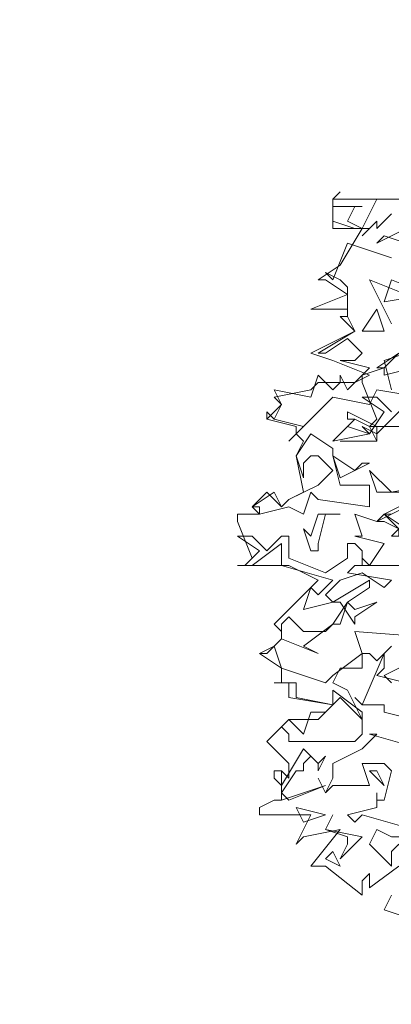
# Model space of a CAD drawing. Header units: millimetres. Extents: x 4234 to 4704, y 1542 to 2004.
# Tile 14 of 256: x 4286.56 to 4291.6, y 1645.87 to 1659.24. Entities that reach past the tile are written whole.
import ezdxf

# ---------------------------------------------------------------- set-up
doc = ezdxf.new("R2010")
doc.units = ezdxf.units.MM
doc.layers.add('BOD', color=40, linetype='Continuous')
doc.layers.add('DIMENSIONS', color=7, linetype='Continuous')
pattern_1 = [(90, (3399.144, -158.445), (-8.980256, 8.980256), [2.38125, -15.57926]), (45, (3399.144, -158.445), (-8.980256, 8.980256), [2.38125, -10.31875]), (135, (3399.144, -158.445), (-8.980256, -8.980256), [2.38125, -10.31875])]

# ---------------------------------------------------------------- blocks, each defined once
blk = doc.blocks.new('A$Cf9015526')
at = {"color": 116, "lineweight": 0, "true_color": 0x136734}
for points in [[(0.4664, 1.2658), (0.4441, 1.288), (0.4886, 1.3102)], [(0.5108, 1.71), (0.4441, 1.7766), (0.4886, 1.7988)], [(0.533, 2.0431), (0.3997, 2.0431), (0.4219, 2.0653), (0.3775, 2.1763), (0.3775, 2.1985), (0.4441, 2.2207), (0.4219, 2.2207), (0.4886, 2.2651)], [(0.5108, 0.5552), (0.4441, 0.5774), (0.4664, 0.6218)], [(0.4886, 0.7106), (0.3997, 0.644), (0.3997, 0.6662), (0.3997, 0.6884), (0.3775, 0.6662), (0.3775, 0.6218), (0.2665, 0.7106), (0.2221, 0.7106), (0.3109, 0.8217), (0.1999, 0.7995), (0.1777, 0.7773), (0.2221, 0.8661), (0.0666, 0.8661), (0.0666, 0.8883), (0.111, 0.9105), (0.1332, 0.9105), (0.1332, 0.9993), (0.1554, 0.9771), (0.1554, 0.9993), (0.1554, 1.0215), (0.0888, 1.0882), (0.1554, 1.1548), (0.2443, 1.1548), (0.2887, 1.1992), (0.1554, 1.2214), (0.1554, 1.2658), (0.111, 1.2658), (0.1332, 1.2658), (0.1332, 1.3102), (0.0666, 1.3546), (0.111, 1.3768), (0.1332, 1.3991), (0.1332, 1.4213), (0.111, 1.4435), (0.2443, 1.5767), (0.1554, 1.6211), (0, 1.6211), (0.0222, 1.6211), (0.0444, 1.6433), (0, 1.7544), (0, 1.7766), (0.0666, 1.7766), (0.0444, 1.7988), (0.0888, 1.8432), (0.1332, 1.7988), (0.1554, 1.821), (0.1999, 1.8432), (0.1777, 1.9542), (0.1999, 1.9986), (0.1777, 2.0209), (0.1777, 2.0431), (0.0888, 2.0653), (0.0888, 2.0875), (0.0888, 2.0653), (0.1332, 2.1097), (0.111, 2.1319), (0.2221, 2.1541), (0.2443, 2.1763), (0.3553, 2.1763), (0.3997, 2.1985), (0.2887, 2.2429), (0.2221, 2.2651), (0.3553, 2.3318), (0.3109, 2.3762), (0.3331, 2.3762), (0.3331, 2.3984), (0.2221, 2.3984), (0.3331, 2.4428), (0.2665, 2.4872), (0.2443, 2.4872), (0.3109, 2.5316), (0.3775, 2.6427), (0.2887, 2.6427), (0.2887, 2.7315), (0.533, 2.7315)], [(0.4664, 2.6871), (0.4219, 2.6427), (0.4219, 2.6649), (0.3775, 2.6205), (0.3997, 2.6427), (0.3553, 2.6427), (0.2887, 2.6649), (0.2887, 2.7315), (0.3109, 2.7537), (0.2887, 2.7315), (0.2887, 2.7093), (0.3775, 2.7093), (0.3553, 2.7093), (0.3331, 2.6649), (0.3775, 2.6427), (0.4219, 2.7315), (0.533, 2.7315)], [(0.533, 0.8217), (0.3775, 0.8661), (0.3553, 0.8439), (0.3331, 0.8661), (0.4219, 0.8883), (0.4219, 0.9105), (0.4219, 0.9327), (0.4219, 0.9105), (0.4441, 0.9105), (0.4664, 0.9993), (0.4441, 1.0215), (0.3775, 1.0215), (0.3997, 0.9549), (0.2887, 0.9549), (0.2665, 0.9327), (0.2443, 0.9771), (0.2665, 0.9327), (0.2887, 0.9771), (0.2887, 1.0215), (0.3775, 1.0659), (0.4219, 1.1104), (0.3997, 1.1104), (0.5552, 1.0659)], [(0.533, 1.1548), (0.4441, 1.177), (0.4441, 1.1992), (0.3775, 1.1992), (0.3553, 1.2214), (0.3775, 1.1992), (0.4441, 1.3546), (0.4441, 1.3324), (0.4441, 1.3102), (0.4219, 1.288), (0.5108, 1.2658)], [(0.5108, 2.4428), (0.3997, 2.4872), (0.4664, 2.354)], [(0.5774, 2.2873), (0.4441, 2.2429), (0.4664, 2.1541)], [(0.5552, 2.1319), (0.4219, 2.1541), (0.3997, 2.1097), (0.2887, 2.1319), (0.1999, 2.0431), (0.1554, 1.9986), (0.1999, 2.0431), (0.111, 2.0653), (0.0888, 2.0875), (0.111, 2.0653), (0.1332, 2.1097), (0.111, 2.1541), (0.2221, 2.1319), (0.2443, 2.1985), (0.2887, 2.1541), (0.3109, 2.1763), (0.3109, 2.1985), (0.3331, 2.1541), (0.3997, 2.2207), (0.3109, 2.2429), (0.3553, 2.2429), (0.3775, 2.2651), (0.3331, 2.3095), (0.2665, 2.2651), (0.2443, 2.2651), (0.3553, 2.3318), (0.3331, 2.3762), (0.3331, 2.3984), (0.3331, 2.465), (0.3109, 2.4872), (0.2665, 2.5094), (0.2887, 2.4872), (0.3331, 2.5982), (0.4664, 2.5538)], [(0.5108, 2.1097), (0.4219, 2.0209), (0.3775, 2.0431), (0.3997, 2.0209), (0.4441, 2.0875), (0.3775, 2.1319), (0.4219, 2.1319), (0.4664, 2.0875)], [(0.4886, 1.6211), (0.3775, 1.6211), (0.3775, 1.6433), (0.3997, 1.6211), (0.4441, 1.6877), (0.3553, 1.71), (0.3775, 1.71), (0.3553, 1.7766), (0.4219, 1.7544), (0.5108, 1.7988)], [(0.3109, 1.9986), (0.4219, 1.9986), (0.3109, 1.9986)], [(0.5108, 1.7322), (0.4441, 1.7766), (0.4664, 1.7766)], [(0.4664, 1.3768), (0.4219, 1.3324), (0.3997, 1.3546), (0.3775, 1.3546), (0.3775, 1.3324), (0.3775, 1.3102), (0.3109, 1.3102), (0.2887, 1.2658), (0.3331, 1.2436), (0.3775, 1.1548), (0.3775, 1.1326), (0.3775, 1.1104), (0.3553, 1.0882), (0.1554, 1.0882), (0.1554, 1.1104), (0.1332, 1.1326), (0.1554, 1.1548), (0.1999, 1.1104), (0.2221, 1.177), (0.2665, 1.177), (0.2887, 1.1992), (0.1777, 1.2214), (0.1777, 1.2658), (0.111, 1.2658), (0.1332, 1.2658), (0.1332, 1.3102), (0.0666, 1.3546), (0.0888, 1.3546), (0.111, 1.3768), (0.1332, 1.3102), (0.2665, 1.2658), (0.2887, 1.288), (0.3775, 1.3546), (0.3553, 1.4213), (0.644, 1.3991)]]:
    blk.add_lwpolyline(points, dxfattribs=at)
for points in [[(0.4441, 2.6205), (0.4219, 2.5982), (0.5108, 2.6427), (0.5108, 2.5982)], [(0.4441, 2.4206), (0.4664, 2.4872), (0.5774, 2.4428)], [(0.6662, 2.3984), (0.7106, 2.2873), (0.7773, 2.2873), (0.7773, 2.2207), (0.644, 2.2429), (0.6218, 2.2651), (0.5774, 2.2207), (0.533, 2.2207), (0.4441, 2.1985), (0.4441, 2.2207), (0.4886, 2.2651), (0.533, 2.2207), (0.5552, 2.2429), (0.644, 2.3095), (0.6662, 2.3318), (0.644, 2.3762), (0.5996, 2.3762), (0.5774, 2.354), (0.5774, 2.3095), (0.5552, 2.3762), (0.5996, 2.4428)], [(0.3775, 2.3318), (0.4219, 2.3984), (0.4441, 2.3318)], [(0.3997, 2.0209), (0.2887, 1.9986), (0.3553, 2.0653), (0.3331, 2.0431)], [(0.4219, 1.9986), (0.3997, 2.0431), (0.3553, 2.0653), (0.3331, 2.0653), (0.3331, 2.0875), (0.4219, 2.0431)], [(0.2887, 1.9542), (0.3109, 1.8654), (0.3997, 1.8654), (0.3997, 1.7988), (0.2443, 1.821), (0.2221, 1.8432), (0.1999, 1.7766), (0.1554, 1.7988), (0.0666, 1.7766), (0.0666, 1.7988), (0.0444, 1.7988), (0.111, 1.8432), (0.1332, 1.7988), (0.1554, 1.821), (0.2443, 1.8654), (0.2887, 1.9098), (0.2443, 1.9542), (0.2221, 1.9542), (0.1999, 1.932), (0.1999, 1.8876), (0.1777, 1.9542), (0.2221, 2.0209), (0.2887, 1.9764)], [(0.3775, 1.932), (0.3997, 1.932), (0.3553, 1.9098), (0.3109, 1.8876), (0.2887, 1.9542), (0.3553, 1.9098)], [(0.5774, 1.8654), (0.5996, 1.8654), (0.5996, 1.8432), (0.4219, 1.8432), (0.3997, 1.9098), (0.4664, 1.8432)], [(0.2665, 1.7766), (0.2443, 1.6877), (0.2443, 1.6655), (0.2221, 1.6655), (0.1999, 1.7322), (0.2221, 1.71), (0.2443, 1.7766), (0.3109, 1.7766)], [(0.4886, 1.71), (0.4664, 1.71), (0.4886, 1.7322), (0.4441, 1.7544), (0.4219, 1.7544), (0.4441, 1.7766), (0.4886, 1.7322)], [(0.0888, 1.6655), (0.1332, 1.71), (0.1554, 1.71), (0.1554, 1.6433), (0.2665, 1.5989), (0.3331, 1.6433), (0.3331, 1.6877), (0.3553, 1.6877), (0.3775, 1.6655), (0.3775, 1.6211), (0.3553, 1.6211), (0.3331, 1.5989), (0.4664, 1.5767), (0.4441, 1.5545), (0.3775, 1.5989), (0.3109, 1.5767), (0.2665, 1.5323), (0.2887, 1.5101), (0.1999, 1.4879), (0.2221, 1.5545), (0.2443, 1.5323), (0.2887, 1.5767), (0.1332, 1.6211), (0.1332, 1.6655), (0.1332, 1.6877), (0.0444, 1.6211), (0, 1.6211), (0.0222, 1.6211), (0.0666, 1.6655), (0, 1.71), (0.0444, 1.71)], [(0.3331, 1.5101), (0.3553, 1.4879), (0.4219, 1.5101), (0.3553, 1.4657), (0.3553, 1.4435), (0.3109, 1.5101), (0.2887, 1.5101), (0.3997, 1.5767), (0.3997, 1.5545)], [(0.1999, 1.3768), (0.2443, 1.3546), (0.1332, 1.3991), (0.1332, 1.4213), (0.1332, 1.4435), (0.1554, 1.4657), (0.1999, 1.4213), (0.2665, 1.4213), (0.2887, 1.4435), (0.3109, 1.4435), (0.3331, 1.5101), (0.2887, 1.4435)], [(0.3775, 1.1548), (0.3553, 1.177), (0.3109, 1.2214), (0.2887, 1.1992), (0.2887, 1.2436), (0.3775, 1.177)], [(0.2665, 1.0437), (0.2443, 0.9993), (0.2443, 1.0215), (0.2221, 1.0437), (0.1999, 1.0215), (0.1999, 0.9993), (0.1777, 0.9993), (0.1332, 0.9327), (0.1554, 0.9105), (0.2665, 0.9549), (0.1332, 0.9105), (0.1332, 0.9993), (0.111, 0.9993), (0.111, 0.9771), (0.1332, 0.9549), (0.1999, 1.0659), (0.2443, 1.0215)], [(0.4441, 0.9549), (0.3997, 0.9993), (0.4219, 0.9993)], [(0.1999, 0.8439), (0.1777, 0.8883), (0.2665, 0.8661)], [(0.3775, 0.7995), (0.3109, 0.7328), (0.3331, 0.7773), (0.3331, 0.7995), (0.2665, 0.8217), (0.2887, 0.8661), (0.2665, 0.8217)], [(0.5774, 0.7995), (0.6662, 0.7773), (0.7106, 0.7995), (0.8217, 0.7773), (0.755, 0.755), (0.6218, 0.7328), (0.5774, 0.7773), (0.533, 0.7106), (0.4886, 0.7773), (0.4664, 0.755), (0.4664, 0.7106), (0.3997, 0.7773), (0.4219, 0.8217), (0.4664, 0.7995)], [(0.3109, 0.7106), (0.2665, 0.7328), (0.2887, 0.755)]]:
    blk.add_lwpolyline(points, close=True, dxfattribs=at)

msp = doc.modelspace()

# ---------------------------------------------------------------- hatches: boundary and pattern name
at = {"layer": 'DIMENSIONS'}
h = msp.add_hatch(dxfattribs=at)
h.set_pattern_fill('GRASS', color=256, scale=0.5)
h.set_pattern_definition(pattern_1)
h.paths.add_polyline_path([(4417.642, 1844.325), (4423.295, 1838.251), (4434.997, 1847.63), (4469.633, 1855.411), (4513.149, 1877.657), (4531.91, 1892.866), (4546.887, 1910.457), (4556.576, 1922.748), (4577.553, 1933.381), (4592.745, 1936.647), (4614.987, 1937.27), (4624.025, 1937.27), (4633.352, 1938.711), (4636.398, 1940.231), (4631.843, 1952.387, 0.161807)])
h.paths.add_polyline_path([(4631.843, 1952.387), (4629.875, 1957.638), (4629.402, 1957.362), (4621.324, 1958.355), (4615.855, 1959.613), (4597.306, 1970.684), (4571.563, 1964.436), (4571.563, 1952.35), (4556.657, 1951.293), (4533.205, 1949.701), (4514.014, 1931.759), (4500.094, 1928.388), (4467.514, 1910.265), (4457.649, 1889.768), (4440.095, 1876.858), (4418.61, 1858.458), (4410.164, 1852.361), (4417.642, 1844.325, -0.161807)])
h.paths.add_polyline_path([(4548.079, 1916.6), (4552.857, 1929.938), (4546.693, 1932.146), (4541.915, 1918.808)], flags=24)
h.paths.add_polyline_path([(4503.056, 1883.274), (4507.833, 1896.612), (4501.67, 1898.82), (4496.892, 1885.482)], flags=24)
h.paths.add_polyline_path([(4451.737, 1857.409), (4456.514, 1870.747), (4450.351, 1872.954), (4445.573, 1859.617)], flags=24)
h.paths.add_polyline_path([(4412.993, 1854.337), (4417.077, 1849.949), (4419.339, 1852.055), (4415.256, 1856.442)], flags=24)
h.paths.add_polyline_path([(4596.347, 1950.181), (4601.125, 1963.518), (4594.961, 1965.726), (4590.184, 1952.389)], flags=24)
h.paths.add_polyline_path([(4509.799, 1914.44), (4520.772, 1919.976), (4517.122, 1927.21), (4506.149, 1921.675)], flags=24)
h.paths.add_polyline_path([(4321.655, 1898.427), (4326.034, 1896.392), (4327.337, 1899.195), (4322.958, 1901.23)], flags=9)
h.paths.add_polyline_path([(4333.436, 1891.996), (4338.276, 1888.46), (4340.1, 1890.956), (4335.26, 1894.492)], flags=9)
h.paths.add_polyline_path([(4351.195, 1875.643), (4355.521, 1871.494), (4357.661, 1873.726), (4353.334, 1877.874)], flags=9)
h.paths.add_polyline_path([(4373.922, 1853.781), (4378.272, 1849.657), (4380.399, 1851.901), (4376.049, 1856.024)], flags=9)
h.paths.add_polyline_path([(4389.205, 1846.109), (4392.546, 1849.595), (4390.314, 1851.734), (4386.973, 1848.248)], flags=9)
h.paths.add_polyline_path([(4407.974, 1825.893), (4411.638, 1829.038), (4409.624, 1831.383), (4405.961, 1828.238)], flags=9)
h.paths.add_polyline_path([(4405.697, 1823.188), (4408.835, 1819.518), (4411.185, 1821.527), (4408.046, 1825.197)], flags=9)
h.paths.add_polyline_path([(4412.076, 1813.536), (4414.857, 1808.226), (4417.596, 1809.66), (4414.815, 1814.97)], flags=9)
h.paths.add_polyline_path([(4306.063, 1735.531), (4308.37, 1742.308), (4305.444, 1743.304), (4303.137, 1736.527)], flags=9)
h.paths.add_polyline_path([(4289.124, 1902.077), (4295.062, 1902.894), (4294.64, 1905.956), (4288.702, 1905.139)], flags=9)
h.paths.add_polyline_path([(4305.67, 1902.469), (4311.525, 1901.187), (4312.186, 1904.206), (4306.331, 1905.488)], flags=9)
h.paths.add_polyline_path([(4434.212, 1813.221), (4438.6, 1817.304), (4436.494, 1819.567), (4432.106, 1815.483)], flags=9)
h.paths.add_polyline_path([(4381.102, 1865.727), (4385.185, 1861.34), (4387.448, 1863.446), (4383.365, 1867.833)], flags=9)
h.paths.add_polyline_path([(4421.978, 1821.805), (4426.062, 1817.417), (4428.324, 1819.523), (4424.241, 1823.911)], flags=9)
h.paths.add_polyline_path([(4410.395, 1823.868), (4413.93, 1827.157), (4411.824, 1829.42), (4408.289, 1826.131)], flags=9)
h.paths.add_polyline_path([(4387.391, 1817.486), (4392.169, 1830.823), (4386.005, 1833.031), (4381.227, 1819.694)], flags=9)
h.paths.add_polyline_path([(4347.973, 1750.06), (4352.75, 1763.397), (4346.587, 1765.605), (4341.809, 1752.268)], flags=9)
h.paths.add_polyline_path([(4341.432, 1678.315), (4346.21, 1691.652), (4340.046, 1693.86), (4335.269, 1680.523)], flags=9)
h.paths.add_polyline_path([(4323.367, 1583.702), (4328.145, 1597.039), (4321.981, 1599.247), (4317.204, 1585.909)], flags=9)
h.paths.add_polyline_path([(4335.365, 1700.446), (4339.979, 1713.328), (4330.825, 1716.607), (4326.211, 1703.726)], flags=9)
h.paths.add_polyline_path([(4396.179, 1839.031), (4404.655, 1830.211), (4406.861, 1832.33), (4398.385, 1841.151)], flags=9)
h.paths.add_polyline_path([(4396.433, 1860.296), (4402.629, 1853.776), (4403.712, 1854.806), (4397.517, 1861.325)], flags=9)
h.paths.add_polyline_path([(4349.014, 1900.377), (4363.585, 1891.161), (4365.102, 1893.559), (4350.531, 1902.776)], flags=9)
h.paths.add_polyline_path([(4438.666, 1769.752), (4437.611, 1764.115), (4441.328, 1763.419), (4442.383, 1769.056)], flags=9)
h.paths.add_polyline_path([(4432.339, 1775.082), (4431.592, 1769.395), (4435.341, 1768.902), (4436.089, 1774.588)], flags=9)
h.paths.add_polyline_path([(4446.576, 1765.01), (4445.473, 1759.382), (4449.184, 1758.654), (4450.287, 1764.282)], flags=9)
h.paths.add_polyline_path([(4333.28, 1902.136), (4338.08, 1900.158), (4339.521, 1903.654), (4334.722, 1905.632)], flags=9)
h.paths.add_polyline_path([(4335.517, 1907.037), (4340.858, 1904.947), (4342.235, 1908.469), (4336.895, 1910.559)], flags=9)
h.paths.add_polyline_path([(4338.313, 1912.555), (4343.753, 1910.74), (4344.95, 1914.327), (4339.509, 1916.142)], flags=9)
h.paths.add_polyline_path([(4390.585, 1863.01), (4393.613, 1859.818), (4396.592, 1862.643), (4393.563, 1865.836)], flags=9)
h.paths.add_polyline_path([(4431.119, 1819.228), (4434.15, 1816.033), (4437.129, 1818.858), (4434.097, 1822.054)], flags=9)
h.paths.add_polyline_path([(4421.135, 1830.165), (4424.164, 1826.973), (4427.142, 1829.798), (4424.114, 1832.991)], flags=9)
h.paths.add_polyline_path([(4410.884, 1841.214), (4413.913, 1838.022), (4416.891, 1840.847), (4413.863, 1844.04)], flags=9)
h.paths.add_polyline_path([(4400.588, 1852.195), (4403.617, 1849.002), (4406.596, 1851.828), (4403.567, 1855.02)], flags=9)
h.paths.add_polyline_path([(4378.865, 1874.762), (4381.896, 1871.566), (4384.875, 1874.392), (4381.843, 1877.588)], flags=9)
h = msp.add_hatch(dxfattribs=at)
h.set_pattern_fill('GRASS', color=256, scale=0.5)
h.set_pattern_definition(pattern_1)
h.paths.add_polyline_path([(4310.827, 1570.405, -0.136079), (4403.5, 1829.279), (4388.413, 1845.551), (4376.249, 1828.002), (4358.239, 1805.782), (4353.005, 1800.476), (4336.523, 1772.227), (4334.286, 1748.168), (4319.13, 1722.407), (4317.253, 1684.482), (4316.128, 1656.277), (4309.255, 1608.783), (4286.562, 1585.689)])
h.paths.add_polyline_path([(4386.925, 1816.184), (4392.635, 1832.125), (4386.471, 1834.333), (4380.761, 1818.392)], flags=24)
h.paths.add_polyline_path([(4335.454, 1700.695), (4339.956, 1713.262), (4330.801, 1716.541), (4326.3, 1703.974)], flags=24)

# ---------------------------------------------------------------- block references
at = {"layer": 'BOD', "xscale": 4.480026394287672, "yscale": 4.480026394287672, "zscale": 4.480026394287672}
msp.add_blockref('A$Cf9015526', (4289.514, 1644.564, 480.917), dxfattribs=at)

doc.saveas('drawing.dxf')
